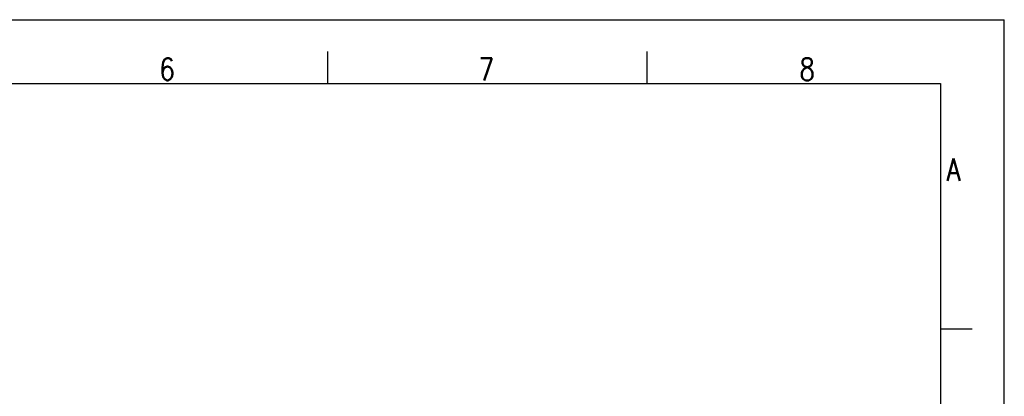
# Model space of a CAD drawing. Header units: millimetres. Extents: x 0 to 420, y 0 to 297.
# Tile 20 of 20: x 266 to 420, y 238 to 297. Entities that reach past the tile are written whole.
import ezdxf

# ---------------------------------------------------------------- set-up
doc = ezdxf.new("R2010")
doc.units = ezdxf.units.MM
doc.header["$LTSCALE"] = 23.1
doc.layers.get('0').update_dxf_attribs({"linetype": 'CONTINUOUS'})
doc.styles.get("Standard").update_dxf_attribs({"font": 'SIMPLEX.SHX', "width": 0.8})

msp = doc.modelspace()

# ---------------------------------------------------------------- linework, layer by layer
at = {"color": 7}
for p, q in [((0, 297), (420, 297)), ((420, 0), (420, 297)), ((314, 292), (314, 287)), ((364, 292), (364, 287)), ((25, 287), (410, 287)), ((410, 287), (410, 10)), ((414.966, 248.538), (409.983, 248.538))]:
    msp.add_line(p, q, dxfattribs=at)

# ---------------------------------------------------------------- texts
at = {"color": 8, "char_height": 3.5, "width": 2.8, "attachment_point": 1, "line_spacing_factor": 0.9}
for s, insert in [('6', (287.686, 291)), ('7', (337.671, 291)), ('8', (387.924, 291)), ('A', (410.983, 275.292))]:
    msp.add_mtext(s, dxfattribs=dict(at, insert=insert))

doc.saveas('drawing.dxf')
